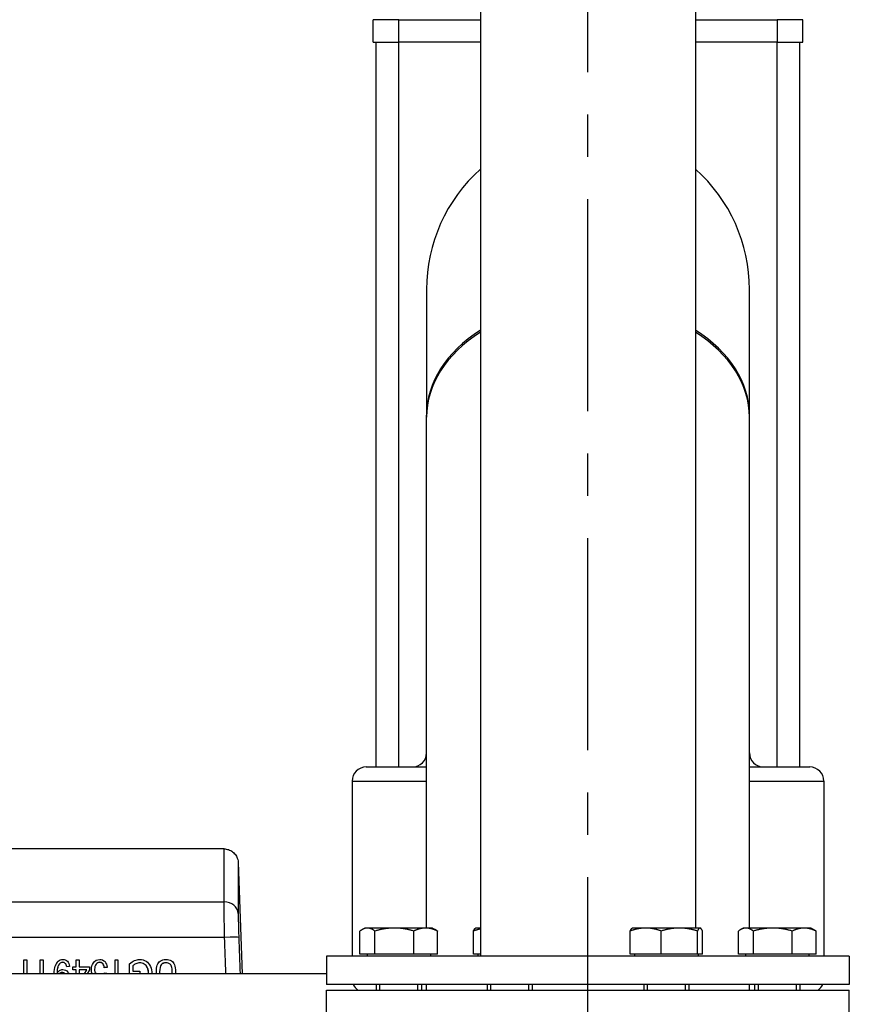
# Model space of a CAD drawing. Header units: millimetres. Extents: x -309 to 8091, y -6405 to -465.
# Tile 35 of 57: x 1189 to 1483, y -2422 to -2074. Entities that reach past the tile are written whole.
import ezdxf

# ---------------------------------------------------------------- set-up
doc = ezdxf.new("R2010")
doc.units = ezdxf.units.MM
doc.header["$LTSCALE"] = 20
doc.linetypes.add('MITTE', pattern=[2, 1.25, -0.25, 0.25, -0.25])
doc.layers.add('02-LINIE-035', color=2, linetype='CONTINUOUS')
doc.layers.add('05-ACHSE', color=1, linetype='MITTE')

msp = doc.modelspace()

# ---------------------------------------------------------------- linework, layer by layer
at = {"layer": '02-LINIE-035'}
for p, q in [((1352.54, -1159.79), (1352.54, -2405.19)), ((1428.74, -1185.6), (1428.74, -2395.19)), ((1323.64, -2073.67), (1314.64, -2073.67)), ((1314.64, -2081.67), (1314.64, -2073.67)), ((1323.64, -2073.67), (1352.54, -2073.67)), ((1323.64, -2081.67), (1323.64, -2073.67)), ((1428.74, -2073.67), (1457.64, -2073.67)), ((1457.64, -2073.67), (1457.64, -2081.67)), ((1466.64, -2073.67), (1457.64, -2073.67)), ((1466.64, -2081.67), (1466.64, -2073.67)), ((1314.64, -2081.67), (1323.64, -2081.67)), ((1315.64, -2338.19), (1315.64, -2081.67)), ((1323.64, -2338.19), (1323.64, -2081.67)), ((1352.54, -2081.67), (1323.64, -2081.67)), ((1457.64, -2081.67), (1428.74, -2081.67)), ((1457.64, -2338.19), (1457.64, -2081.67)), ((1457.64, -2081.67), (1466.64, -2081.67)), ((1465.64, -2338.19), (1465.64, -2081.67)), ((1333.49, -2169.19), (1333.49, -2213.71)), ((1447.79, -2213.71), (1447.79, -2169.19)), ((1333.49, -2214.42), (1333.49, -2213.71)), ((1333.49, -2395.19), (1333.49, -2214.42)), ((1447.79, -2214.42), (1447.79, -2213.71)), ((1447.79, -2395.19), (1447.79, -2214.42)), ((1312.14, -2338.19), (1333.49, -2338.19)), ((1447.79, -2338.19), (1469.14, -2338.19)), ((1307.14, -2343.19), (1333.49, -2343.19)), ((1307.14, -2343.19), (1307.14, -2405.19)), ((1447.79, -2343.19), (1474.14, -2343.19)), ((1474.14, -2343.19), (1474.14, -2405.19)), ((1261.81, -2367.19), (1153.51, -2367.19)), ((1266.81, -2372.02), (1268.19, -2411.39)), ((1153.64, -2385.91), (1261.84, -2385.91)), ((1309.92, -2404.39), (1309.92, -2396.26)), ((1311.66, -2395.19), (1310.67, -2395.76)), ((1312.57, -2395.19), (1311.66, -2395.19)), ((1322.09, -2395.19), (1312.57, -2395.19)), ((1315.23, -2404.39), (1315.23, -2396.26)), ((1333.18, -2395.19), (1322.09, -2395.19)), ((1328.96, -2404.39), (1328.96, -2396.26)), ((1335.66, -2395.19), (1333.18, -2395.19)), ((1335.66, -2395.19), (1336.65, -2395.76)), ((1337.4, -2404.39), (1337.4, -2396.26)), ((1350.1, -2404.39), (1350.1, -2396.26)), ((1350.9, -2395.19), (1350.79, -2395.25)), ((1352.54, -2395.19), (1350.9, -2395.19)), ((1405.58, -2404.39), (1405.58, -2396.26)), ((1406.39, -2395.19), (1406.28, -2395.25)), ((1411.08, -2395.19), (1406.39, -2395.19)), ((1422.98, -2395.19), (1411.08, -2395.19)), ((1416.58, -2404.39), (1416.58, -2396.26)), ((1430.28, -2395.19), (1422.98, -2395.19)), ((1429.38, -2404.39), (1429.38, -2396.26)), ((1430.39, -2395.19), (1430.28, -2395.19)), ((1430.39, -2395.19), (1430.49, -2395.25)), ((1431.19, -2404.39), (1431.19, -2396.26)), ((1443.88, -2404.39), (1443.88, -2396.26)), ((1445.62, -2395.19), (1444.63, -2395.76)), ((1446.54, -2395.19), (1445.62, -2395.19)), ((1456.06, -2395.19), (1446.54, -2395.19)), ((1449.19, -2404.39), (1449.19, -2396.26)), ((1467.14, -2395.19), (1456.06, -2395.19)), ((1462.93, -2404.39), (1462.93, -2396.26)), ((1469.62, -2395.19), (1467.14, -2395.19)), ((1469.62, -2395.19), (1470.61, -2395.76)), ((1471.36, -2404.39), (1471.36, -2396.26)), ((1262.03, -2398.51), (1153.64, -2398.51)), ((1315.23, -2404.39), (1309.92, -2404.39)), ((1312.42, -2404.39), (1312.42, -2405.19)), ((1328.96, -2404.39), (1315.23, -2404.39)), ((1337.4, -2404.39), (1328.96, -2404.39)), ((1334.91, -2404.39), (1334.91, -2405.19)), ((1352.54, -2404.39), (1350.1, -2404.39)), ((1351.65, -2404.39), (1351.65, -2405.19)), ((1416.58, -2404.39), (1405.58, -2404.39)), ((1407.14, -2404.39), (1407.14, -2405.19)), ((1429.38, -2404.39), (1416.58, -2404.39)), ((1431.19, -2404.39), (1429.38, -2404.39)), ((1429.63, -2404.39), (1429.63, -2405.19)), ((1449.19, -2404.39), (1443.88, -2404.39)), ((1446.38, -2404.39), (1446.38, -2405.19)), ((1462.93, -2404.39), (1449.19, -2404.39)), ((1471.36, -2404.39), (1462.93, -2404.39)), ((1468.87, -2404.39), (1468.87, -2405.19)), ((1190.96, -2411.39), (1190.96, -2406.49)), ((1190.96, -2406.49), (1192.01, -2406.49)), ((1192.01, -2406.49), (1192.01, -2411.39)), ((1196.7, -2411.39), (1196.7, -2406.49)), ((1196.7, -2406.49), (1197.75, -2406.49)), ((1197.75, -2406.49), (1197.75, -2411.39)), ((1203.85, -2407.59), (1203.85, -2407.6)), ((1209.5, -2406.49), (1210.55, -2406.49)), ((1209.5, -2408.88), (1209.5, -2406.49)), ((1210.55, -2406.49), (1210.55, -2408.88)), ((1216.51, -2408), (1216.51, -2408.01)), ((1218.87, -2407.8), (1218.87, -2407.82)), ((1223.22, -2411.39), (1223.22, -2406.49)), ((1223.22, -2406.49), (1224.27, -2406.49)), ((1224.27, -2406.49), (1224.27, -2411.39)), ((1228.4, -2411.39), (1228.4, -2407.88)), ((1230.57, -2407.84), (1230.57, -2407.86)), ((1239.55, -2408.17), (1239.55, -2408.19)), ((1242.55, -2407.84), (1242.55, -2407.86)), ((1483.14, -2405.19), (1298.14, -2405.19)), ((1298.14, -2405.19), (1298.14, -2415.19)), ((1483.14, -2405.19), (1483.14, -2415.19)), ((1298.14, -2411.39), (1036.64, -2411.39)), ((1207.12, -2408.8), (1206.11, -2408.91)), ((1207.12, -2408.82), (1206.11, -2408.93)), ((1206.11, -2408.91), (1206.11, -2408.93)), ((1207.12, -2408.8), (1207.12, -2408.82)), ((1208.35, -2410.01), (1208.35, -2408.88)), ((1208.35, -2408.88), (1209.5, -2408.88)), ((1209.5, -2410.01), (1208.35, -2410.01)), ((1208.35, -2410.01), (1208.35, -2410.02)), ((1209.5, -2410.02), (1208.35, -2410.02)), ((1209.5, -2411.39), (1209.5, -2410.01)), ((1210.55, -2408.88), (1214.25, -2408.88)), ((1213.22, -2410.01), (1210.55, -2410.01)), ((1210.55, -2410.01), (1210.55, -2411.39)), ((1213.21, -2410.02), (1210.55, -2410.02)), ((1212.4, -2411.39), (1213.22, -2410.01)), ((1214.25, -2410.01), (1213.41, -2411.39)), ((1214.25, -2410.02), (1213.42, -2411.39)), ((1214.25, -2408.88), (1214.25, -2410.01)), ((1214.25, -2410.01), (1214.25, -2410.02)), ((1214.88, -2409.88), (1214.88, -2409.89)), ((1219.37, -2411.06), (1220.35, -2411.21)), ((1220.53, -2409.11), (1219.44, -2409.21)), ((1220.53, -2409.12), (1219.44, -2409.23)), ((1219.44, -2409.21), (1219.44, -2409.23)), ((1220.35, -2411.21), (1220.32, -2411.39)), ((1220.35, -2411.23), (1220.32, -2411.39)), ((1220.35, -2411.21), (1220.35, -2411.23)), ((1220.53, -2409.11), (1220.53, -2409.12)), ((1229.51, -2408.55), (1229.51, -2410.41)), ((1229.51, -2410.41), (1232.02, -2410.41)), ((1232.02, -2410.41), (1232.02, -2411.39)), ((1237.89, -2410.71), (1237.89, -2410.72)), ((1239.01, -2410.72), (1239.01, -2411.39)), ((1244.6, -2410.71), (1244.6, -2410.72)), ((1483.14, -2415.19), (1298.14, -2415.19)), ((1315.66, -2415.19), (1315.66, -2417.19)), ((1316.87, -2415.19), (1316.87, -2417.19)), ((1330.45, -2417.19), (1330.45, -2415.19)), ((1331.66, -2415.19), (1331.66, -2417.19)), ((1333.49, -2417.19), (1333.49, -2415.19)), ((1354.9, -2415.19), (1354.9, -2417.19)), ((1356.1, -2415.19), (1356.1, -2417.19)), ((1369.69, -2417.19), (1369.69, -2415.19)), ((1370.9, -2415.19), (1370.9, -2417.19)), ((1410.39, -2415.19), (1410.39, -2417.19)), ((1411.59, -2415.19), (1411.59, -2417.19)), ((1425.18, -2417.19), (1425.18, -2415.19)), ((1426.39, -2415.19), (1426.39, -2417.19)), ((1447.79, -2417.19), (1447.79, -2415.19)), ((1449.62, -2415.19), (1449.62, -2417.19)), ((1450.83, -2415.19), (1450.83, -2417.19)), ((1464.42, -2417.19), (1464.42, -2415.19)), ((1465.62, -2415.19), (1465.62, -2417.19)), ((1298.14, -2417.19), (1483.14, -2417.19)), ((1298.14, -2427.19), (1298.14, -2417.19)), ((1483.14, -2427.19), (1483.14, -2417.19))]:
    msp.add_line(p, q, dxfattribs=at)
for centre, radius, start, end in [((1390.64, -2169.19), 57.15, 131.8103, 180), ((1390.64, -2169.19), 57.15, 131.8103, 180), ((1390.64, -2169.19), 57.15, 0, 48.1897), ((1390.64, -2169.19), 57.15, 0, 48.1897), ((1328.49, -2333.19), 5, 270, 0), ((1452.79, -2333.19), 5, 180, 270), ((1312.14, -2343.19), 5, 90, 180), ((1469.14, -2343.19), 5, 0, 90), ((1312.14, -2413.19), 5, 203.5782, 233.1301), ((1469.14, -2413.19), 5, 306.8699, 336.4218)]:
    msp.add_arc(centre, radius, start, end, dxfattribs=at)
for centre, major_axis, ratio, start_param, end_param in [((1390.64, -2213.71), (-57.15, 0), 0.707107, 5.442117, 6.283185), ((1390.64, -2213.71), (-57.15, 0), 0.707107, 5.442117, 6.283185), ((1390.64, -2214.42), (-57.15, 0), 0.707107, 5.442117, 6.283185), ((1390.64, -2214.42), (-57.15, 0), 0.707107, 5.442117, 6.283185), ((1390.64, -2213.71), (57.15, 0), 0.707107, 0, 0.841069), ((1390.64, -2213.71), (57.15, 0), 0.707107, 0, 0.841069), ((1390.64, -2214.42), (57.15, 0), 0.707107, 0, 0.841069), ((1390.64, -2214.42), (57.15, 0), 0.707107, 0, 0.841069), ((1261.84, -2390.28), (5, 0.01), 0.87525, 0.038236, 1.569534), ((1262.03, -2398.69), (5, 0.17), 0.034879, 0.0203, 1.569603), ((1345.84, -2634.15), (142.46, -227.45), 0.097594, 3.155465, 3.224809), ((1100.04, -2583.7), (118.59, 176.11), 0.081094, 6.191541, 6.264845), ((1100.04, -2583.72), (118.59, 176.11), 0.081094, 6.191541, 6.264845), ((909.73, -2651.13), (-310.15, -243.84), 0.083931, 3.086255, 3.150054), ((1367.48, -2702.8), (-127.56, 294.92), 0.05139, 0.027328, 0.118257), ((1367.48, -2702.82), (-127.56, 294.92), 0.05139, 0.027328, 0.118257), ((1208.39, -2401.59), (-10.69, 9.86), 0.360779, 3.157106, 3.232665)]:
    msp.add_ellipse(centre, major_axis=major_axis, ratio=ratio, start_param=start_param, end_param=end_param, dxfattribs=at)
for points, knots in [([(1261.84, -2385.91), (1261.83, -2379.74), (1261.82, -2375.11), (1261.82, -2371.96), (1261.82, -2370.38), (1261.82, -2369.18), (1261.81, -2368.38), (1261.81, -2367.59), (1261.81, -2367.19), (1261.81, -2367.19), (1261.81, -2367.19), (1261.81, -2367.19), (1261.81, -2367.19)], [0, 0, 0, 0, 0.25, 0.25, 0.25, 0.375, 0.375, 0.375, 0.5, 0.5, 0.5, 0.5000171, 0.5000171, 0.5000171, 0.5000171]), ([(1261.81, -2367.19), (1262.35, -2367.19), (1262.9, -2367.28), (1263.93, -2367.63), (1264.42, -2367.89), (1265.28, -2368.55), (1265.66, -2368.95), (1266.26, -2369.85), (1266.5, -2370.36), (1266.74, -2371.25), (1266.8, -2371.63), (1266.81, -2372.02)], [0, 0, 0, 0, 0.1619919, 0.1619919, 0.3245381, 0.3245381, 0.4870642, 0.4870642, 0.6495911, 0.6495911, 0.7647988, 0.7647988, 0.7647988, 0.7647988]), ([(1266.81, -2372.02), (1266.81, -2372.02), (1266.81, -2372.02), (1266.81, -2372.02), (1266.81, -2372.02), (1266.81, -2372.4), (1266.81, -2373.17), (1266.81, -2373.94), (1266.81, -2375.1), (1266.82, -2376.62), (1266.82, -2379.67), (1266.82, -2384.15), (1266.83, -2390.11)], [0.499983, 0.499983, 0.499983, 0.499983, 0.5, 0.5, 0.5, 0.6249947, 0.6249947, 0.6249947, 0.7499931, 0.7499931, 0.7499931, 1, 1, 1, 1]), ([(1262.03, -2398.51), (1261.97, -2395.91), (1261.92, -2393.36), (1261.89, -2391.19), (1261.86, -2389.02), (1261.84, -2387.17), (1261.84, -2385.91)], [0, 0, 0, 0, 0.49971, 0.49971, 0.49971, 1, 1, 1, 1]), ([(1266.83, -2390.11), (1266.83, -2390.95), (1266.85, -2392.18), (1266.88, -2393.63), (1266.9, -2394.27), (1266.92, -2394.96), (1266.94, -2395.68), (1266.96, -2396.59), (1266.99, -2397.54), (1267.03, -2398.51)], [0, 0, 0, 0, 0.499713, 0.499713, 0.499713, 0.720907, 0.720907, 0.720907, 1, 1, 1, 1]), ([(1203.85, -2407.59), (1203.61, -2407.76), (1203.41, -2407.99), (1203.1, -2408.57), (1202.97, -2408.96), (1202.76, -2409.94), (1202.71, -2410.44), (1202.71, -2411), (1202.71, -2411.08), (1202.71, -2411.19)], [0, 0, 0, 0, 0.321705, 0.321705, 0.643411, 0.643411, 0.965116, 0.965116, 1, 1, 1, 1]), ([(1203.85, -2407.6), (1203.61, -2407.78), (1203.41, -2408.01), (1203.1, -2408.58), (1202.97, -2408.97), (1202.76, -2409.95), (1202.71, -2410.45), (1202.71, -2410.95)], [0, 0, 0, 0, 0.3217054, 0.3217054, 0.6434109, 0.6434109, 0.9628266, 0.9628266, 0.9628266, 0.9628266]), ([(1203.08, -2406.91), (1203.55, -2406.52), (1204.09, -2406.32), (1205.39, -2406.32), (1205.94, -2406.54), (1206.36, -2406.97)], [0, 0, 0, 0, 0.485175, 0.485175, 1, 1, 1, 1]), ([(1206.11, -2408.91), (1206.03, -2408.35), (1205.87, -2407.95), (1205.38, -2407.45), (1205.07, -2407.33), (1204.38, -2407.33), (1204.1, -2407.41), (1203.85, -2407.59)], [0, 0, 0, 0, 0.349593, 0.349593, 0.699187, 0.699187, 1, 1, 1, 1]), ([(1206.11, -2408.93), (1206.03, -2408.37), (1205.87, -2407.97), (1205.38, -2407.47), (1205.07, -2407.34), (1204.38, -2407.34), (1204.1, -2407.43), (1203.85, -2407.6)], [0, 0, 0, 0, 0.349593, 0.349593, 0.699187, 0.699187, 1, 1, 1, 1]), ([(1215.15, -2411.39), (1214.97, -2410.95), (1214.88, -2410.44), (1214.88, -2408.97), (1215.1, -2408.19), (1215.55, -2407.53)], [0.2059272, 0.2059272, 0.2059272, 0.2059272, 0.5115766, 0.5115766, 1, 1, 1, 1]), ([(1215.55, -2407.53), (1216.1, -2406.72), (1216.85, -2406.32), (1218.57, -2406.32), (1219.2, -2406.57), (1219.69, -2407.08)], [0, 0, 0, 0, 0.550152, 0.550152, 1, 1, 1, 1]), ([(1216.51, -2408), (1216.16, -2408.44), (1215.99, -2409.03), (1215.99, -2410.45), (1216.15, -2410.99), (1216.47, -2411.39)], [0, 0, 0, 0, 0.512091, 0.512091, 0.988312, 0.988312, 0.988312, 0.988312]), ([(1218.87, -2407.8), (1218.57, -2407.48), (1218.21, -2407.33), (1217.29, -2407.33), (1216.86, -2407.55), (1216.51, -2408)], [0, 0, 0, 0, 0.453686, 0.453686, 1, 1, 1, 1]), ([(1218.87, -2407.82), (1218.57, -2407.5), (1218.21, -2407.34), (1217.29, -2407.34), (1216.86, -2407.57), (1216.51, -2408.01)], [0, 0, 0, 0, 0.453686, 0.453686, 1, 1, 1, 1]), ([(1228.4, -2407.88), (1228.96, -2407.36), (1229.53, -2406.97), (1230.71, -2406.45), (1231.31, -2406.32), (1232.77, -2406.32), (1233.53, -2406.53), (1234.22, -2406.95)], [0, 0, 0, 0, 0.298658, 0.298658, 0.597315, 0.597315, 1, 1, 1, 1]), ([(1235.13, -2411.39), (1235.12, -2410.56), (1234.99, -2409.86), (1234.47, -2408.68), (1234.09, -2408.24), (1233.09, -2407.66), (1232.56, -2407.51), (1231.51, -2407.51), (1231.03, -2407.62), (1230.57, -2407.84)], [0.2575511, 0.2575511, 0.2575511, 0.2575511, 0.4422206, 0.4422206, 0.6365983, 0.6365983, 0.830976, 0.830976, 1, 1, 1, 1]), ([(1235.13, -2411.39), (1235.11, -2410.57), (1234.98, -2409.87), (1234.47, -2408.7), (1234.09, -2408.25), (1233.09, -2407.67), (1232.56, -2407.53), (1231.51, -2407.53), (1231.03, -2407.64), (1230.57, -2407.86)], [0.258837, 0.258837, 0.258837, 0.258837, 0.4422206, 0.4422206, 0.6365983, 0.6365983, 0.830976, 0.830976, 1, 1, 1, 1]), ([(1234.22, -2406.95), (1234.9, -2407.37), (1235.42, -2407.98), (1236.11, -2409.55), (1236.29, -2410.43), (1236.29, -2411.39)], [0, 0, 0, 0, 0.1760522, 0.1760522, 0.3491249, 0.3491249, 0.3491249, 0.3491249]), ([(1238.18, -2408.31), (1238.37, -2407.72), (1238.72, -2407.24), (1239.73, -2406.5), (1240.4, -2406.32), (1242.02, -2406.32), (1242.67, -2406.48), (1243.69, -2407.12), (1244.05, -2407.59), (1244.27, -2408.2)], [0, 0, 0, 0, 0.253498, 0.253498, 0.506997, 0.506997, 0.753498, 0.753498, 1, 1, 1, 1]), ([(1242.55, -2407.84), (1242.21, -2407.62), (1241.8, -2407.51), (1240.49, -2407.51), (1239.9, -2407.73), (1239.55, -2408.17)], [0, 0, 0, 0, 0.367862, 0.367862, 1, 1, 1, 1]), ([(1242.55, -2407.86), (1242.21, -2407.64), (1241.8, -2407.53), (1240.49, -2407.53), (1239.9, -2407.75), (1239.55, -2408.19)], [0, 0, 0, 0, 0.367862, 0.367862, 1, 1, 1, 1]), ([(1243.47, -2411.39), (1243.47, -2411.17), (1243.47, -2410.94), (1243.47, -2409.85), (1243.4, -2409.21), (1243.12, -2408.38), (1242.89, -2408.07), (1242.55, -2407.84)], [0.4633675, 0.4633675, 0.4633675, 0.4633675, 0.5251397, 0.5251397, 0.7625698, 0.7625698, 1, 1, 1, 1]), ([(1244.27, -2408.2), (1244.49, -2408.81), (1244.6, -2409.65), (1244.6, -2410.94), (1244.6, -2411.17), (1244.6, -2411.39)], [0, 0, 0, 0, 0.3545143, 0.3545143, 0.4312496, 0.4312496, 0.4312496, 0.4312496]), ([(1202.71, -2411.19), (1202.92, -2410.8), (1203.21, -2410.48), (1203.94, -2410), (1204.33, -2409.88), (1205.46, -2409.88), (1206.06, -2410.18), (1206.7, -2410.96), (1206.83, -2411.17), (1206.93, -2411.39)], [0, 0, 0, 0, 0.1417738, 0.1417738, 0.2835475, 0.2835475, 0.5202277, 0.5202277, 0.593892, 0.593892, 0.593892, 0.593892]), ([(1205.56, -2411.39), (1205.26, -2411.11), (1204.91, -2410.96), (1204.08, -2410.96), (1203.73, -2411.11), (1203.44, -2411.39)], [0.0732521, 0.0732521, 0.0732521, 0.0732521, 0.4981949, 0.4981949, 0.926217, 0.926217, 0.926217, 0.926217]), ([(1205.54, -2411.39), (1205.25, -2411.12), (1204.9, -2410.98), (1204.09, -2410.98), (1203.75, -2411.12), (1203.46, -2411.39)], [0.0819035, 0.0819035, 0.0819035, 0.0819035, 0.4981949, 0.4981949, 0.917503, 0.917503, 0.917503, 0.917503]), ([(1237.89, -2411.39), (1237.89, -2411.17), (1237.89, -2410.94), (1237.89, -2409.7), (1237.98, -2408.91), (1238.18, -2408.31)], [0.5790745, 0.5790745, 0.5790745, 0.5790745, 0.6572027, 0.6572027, 1, 1, 1, 1])]:
    msp.add_open_spline(points, degree=3, knots=knots, dxfattribs=at)
for points, weights in [([(1312.57, -2395.19), (1311.34, -2395.19), (1309.92, -2396.26)], [1, 1.0379548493, 1]), ([(1315.23, -2396.26), (1313.8, -2395.19), (1312.57, -2395.19)], [1, 1.0379548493, 1]), ([(1322.09, -2395.19), (1318.91, -2395.19), (1315.23, -2396.26)], [1, 1.0379548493, 1]), ([(1328.96, -2396.26), (1325.28, -2395.19), (1322.09, -2395.19)], [1, 1.0379548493, 1]), ([(1333.18, -2395.19), (1331.22, -2395.19), (1328.96, -2396.26)], [1, 1.0379548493, 1]), ([(1337.4, -2396.26), (1335.14, -2395.19), (1333.18, -2395.19)], [1, 1.0379548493, 1]), ([(1336.65, -2395.76), (1337.01, -2395.97), (1337.4, -2396.26)], [1.01477953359, 1.01005189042, 1]), ([(1350.1, -2396.26), (1350.47, -2395.44), (1350.79, -2395.25)], [1, 1.02892942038, 1.01375847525]), ([(1352.54, -2395.54), (1351.38, -2395.8), (1350.1, -2396.26)], [1.01855955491, 1.01616138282, 1]), ([(1411.08, -2395.19), (1408.53, -2395.19), (1405.58, -2396.26)], [1, 1.0379548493, 1]), ([(1405.58, -2396.26), (1405.96, -2395.44), (1406.28, -2395.25)], [1, 1.02892942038, 1.01375847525]), ([(1416.58, -2396.26), (1413.63, -2395.19), (1411.08, -2395.19)], [1, 1.0379548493, 1]), ([(1422.98, -2395.19), (1420.01, -2395.19), (1416.58, -2396.26)], [1, 1.0379548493, 1]), ([(1429.38, -2396.26), (1425.95, -2395.19), (1422.98, -2395.19)], [1, 1.0379548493, 1]), ([(1430.28, -2395.19), (1429.86, -2395.19), (1429.38, -2396.26)], [1, 1.0379548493, 1]), ([(1431.19, -2396.26), (1430.7, -2395.19), (1430.28, -2395.19)], [1, 1.0379548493, 1]), ([(1446.54, -2395.19), (1445.31, -2395.19), (1443.88, -2396.26)], [1, 1.0379548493, 1]), ([(1449.19, -2396.26), (1447.77, -2395.19), (1446.54, -2395.19)], [1, 1.0379548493, 1]), ([(1456.06, -2395.19), (1452.87, -2395.19), (1449.19, -2396.26)], [1, 1.0379548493, 1]), ([(1462.93, -2396.26), (1459.24, -2395.19), (1456.06, -2395.19)], [1, 1.0379548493, 1]), ([(1467.14, -2395.19), (1465.19, -2395.19), (1462.93, -2396.26)], [1, 1.0379548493, 1]), ([(1471.36, -2396.26), (1469.1, -2395.19), (1467.14, -2395.19)], [1, 1.0379548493, 1]), ([(1470.61, -2395.76), (1470.97, -2395.97), (1471.36, -2396.26)], [1.01477953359, 1.01005189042, 1])]:
    msp.add_rational_spline(points, weights, degree=2, dxfattribs=at)
for points in [[(1262.47, -2411.39), (1262.32, -2407.1), (1262.18, -2402.81), (1262.03, -2398.51)], [(1267.03, -2398.51), (1267.17, -2402.81), (1267.32, -2407.1), (1267.47, -2411.39)], [(1206.36, -2406.97), (1206.78, -2407.4), (1207.04, -2408.01), (1207.12, -2408.8)], [(1216.51, -2408.01), (1216.16, -2408.46), (1215.99, -2409.04), (1215.99, -2409.78)], [(1230.57, -2407.84), (1230.1, -2408.06), (1229.75, -2408.3), (1229.51, -2408.55)], [(1230.57, -2407.86), (1230.1, -2408.08), (1229.75, -2408.31), (1229.51, -2408.57)], [(1201.67, -2411.39), (1201.69, -2410.26), (1201.8, -2409.34), (1202.02, -2408.64)], [(1215.14, -2411.39), (1214.97, -2410.95), (1214.88, -2410.45), (1214.88, -2409.89)]]:
    msp.add_open_spline(points, degree=3, dxfattribs=at)
at = {"layer": '05-ACHSE', "ltscale": 3}
msp.add_line((1390.64, -2812.19), (1390.64, -740.69), dxfattribs=at)

doc.saveas('drawing.dxf')
